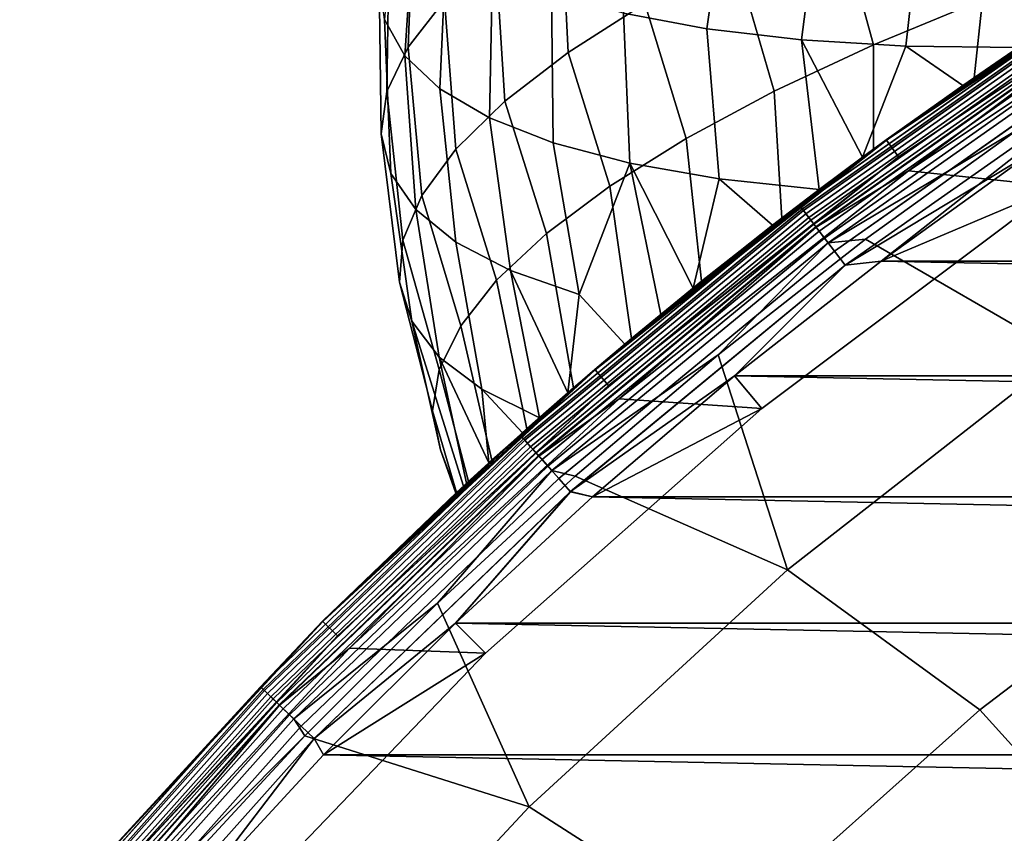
# Model space of a CAD drawing. Header units: metres. Extents: x -25 to 132, y -25 to 47.
# Tile 18 of 153: x -19.28 to -14.07, y 16.55 to 20.86. Entities that reach past the tile are written whole.
import ezdxf

# ---------------------------------------------------------------- set-up
doc = ezdxf.new("R2010")
doc.units = ezdxf.units.M
doc.layers.add('solid_12_061_031_XXX', color=7, linetype='CONTINUOUS')

msp = doc.modelspace()

# ---------------------------------------------------------------- linework, layer by layer
at = {"layer": 'solid_12_061_031_XXX'}
for points in [[(-17.224779, 20.717628, 19.323416), (-17.192987, 21.531603, 19.369543), (-16.982191, 21.775356, 18.675365), (-17.032349, 20.963612, 18.609377)], [(-16.378595, 20.688799, 17.138041), (-16.416676, 21.473415, 17.273834), (-16.000452, 21.731422, 16.667553), (-15.97164, 20.948317, 16.520426)], [(-14.184635, 20.969456, 14.78697), (-14.762465, 20.730061, 15.221995), (-14.961014, 21.46034, 15.440092), (-14.368839, 21.707024, 14.989661)], [(-17.243374, 20.670435, 22.284084), (-17.190704, 21.454414, 22.378952), (-17.28521, 21.641617, 21.675207), (-17.350897, 20.863569, 21.551371)], [(-16.085899, 20.89757, 25.020391), (-15.643435, 20.814127, 25.600473), (-15.532578, 21.591593, 25.657108), (-15.965546, 21.671604, 25.095095)], [(-15.643435, 20.814127, 25.600473), (-15.143264, 20.755243, 26.134884), (-15.042933, 21.535868, 26.173697), (-15.532578, 21.591593, 25.657108)], [(-17.337053, 20.481354, 20.057552), (-17.32556, 21.296623, 20.085741), (-17.192987, 21.531603, 19.369543), (-17.224779, 20.717628, 19.323416)], [(-15.143264, 20.755243, 26.134884), (-14.590971, 20.721573, 26.617659), (-14.502245, 21.505072, 26.638916), (-15.042933, 21.535868, 26.173697)], [(-16.713554, 20.430876, 17.798107), (-16.761953, 21.216501, 17.923578), (-16.416676, 21.473415, 17.273834), (-16.378595, 20.688799, 17.138041)], [(-14.590971, 20.721573, 26.617659), (-13.996066, 20.714973, 27.041235), (-13.916736, 21.499556, 27.047413), (-14.502245, 21.505072, 26.638916)], [(-17.057053, 20.495895, 23.005575), (-17.021225, 21.284622, 23.072983), (-17.190704, 21.454414, 22.378952), (-17.243374, 20.670435, 22.284084)], [(-14.762465, 20.730061, 15.221995), (-15.287607, 20.483698, 15.715935), (-15.497313, 21.206474, 15.952289), (-14.961014, 21.46034, 15.440092)], [(-13.024591, 21.339167, 14.160513), (-13.062479, 21.315994, 0.5), (-14.694647, 20.225412, 0.5), (-13.645936, 20.947277, 14.451343)], [(-13.583966, 20.976072, 0.402455), (-14.694647, 20.225412, 0.5), (-13.062479, 21.315994, 0.5)], [(-13.996066, 20.714973, 27.041235), (-14.289082, 20.51395, 26.838673), (-14.694647, 20.225412, 99), (-13.062479, 21.315994, 99)], [(-13.584029, 20.976168, 99.09697), (-13.062479, 21.315994, 99), (-14.694647, 20.225412, 99)], [(-13.061553, 21.314497, 100.201744), (-14.693605, 20.223993, 100.201744), (-14.629446, 20.135723, 112.706161), (-13.004513, 21.221468, 112.706161)], [(-13.584733, 20.977255, 100.149643), (-14.693605, 20.223993, 100.201744), (-13.061553, 21.314497, 100.201744)], [(-17.367889, 20.257483, 20.803419), (-17.378397, 21.073095, 20.815792), (-17.32556, 21.296623, 20.085741), (-17.337053, 20.481354, 20.057552)], [(-16.794058, 20.341942, 23.707619), (-16.778662, 21.134136, 23.749556), (-17.021225, 21.284622, 23.072983), (-17.057053, 20.495895, 23.005575)], [(-16.972704, 20.177481, 18.49312), (-17.032349, 20.963612, 18.609377), (-16.761953, 21.216501, 17.923578), (-16.713554, 20.430876, 17.798107)], [(-13.519573, 20.876637, 112.919861), (-13.004513, 21.221468, 112.706161), (-14.629446, 20.135723, 112.706161)], [(-15.287607, 20.483698, 15.715935), (-15.754363, 20.233038, 16.263432), (-15.97164, 20.948317, 16.520426), (-15.497313, 21.206474, 15.952289)], [(-16.457392, 20.210329, 24.382204), (-16.465723, 21.004637, 24.401115), (-16.778662, 21.134136, 23.749556), (-16.794058, 20.341942, 23.707619)], [(-13.788831, 19.979053, 100), (-14.576034, 20.061832, 100), (-12.9598, 21.142126, 100), (-12.138925, 21.022129, 100)], [(-13.507702, 20.858305, 100.006836), (-12.9598, 21.142126, 100), (-14.576034, 20.061832, 100)], [(-17.316936, 20.048567, 21.552515), (-17.350897, 20.863569, 21.551371), (-17.378397, 21.073095, 20.815792), (-17.367889, 20.257483, 20.803419)], [(-16.050892, 20.102558, 25.021637), (-16.085899, 20.89757, 25.020391), (-16.465723, 21.004637, 24.401115), (-16.457392, 20.210329, 24.382204)], [(-17.153097, 19.931494, 19.215172), (-17.224779, 20.717628, 19.323416), (-17.032349, 20.963612, 18.609377), (-16.972704, 20.177481, 18.49312)], [(-13.584733, 20.977255, 100.149643), (-15.150666, 19.875803, 100.149643), (-14.693605, 20.223993, 100.201744)], [(-13.573972, 20.960638, 100.100967), (-15.138664, 19.860058, 100.100967), (-15.150666, 19.875803, 100.149643), (-13.584733, 20.977255, 100.149643)], [(-13.584029, 20.976168, 99.09697), (-14.694647, 20.225412, 99), (-15.14988, 19.874773, 99.09697)], [(-13.584029, 20.976168, 99.09697), (-15.14988, 19.874773, 99.09697), (-15.132676, 19.852201, 99.190887), (-13.568603, 20.952347, 99.190887)], [(-15.149811, 19.874681, 0.402455), (-14.694647, 20.225412, 0.5), (-13.583966, 20.976072, 0.402455)], [(-15.149811, 19.874681, 0.402455), (-13.583966, 20.976072, 0.402455), (-13.56848, 20.952158, 0.308568), (-15.13254, 19.852022, 0.308568)], [(-13.556689, 20.93395, 100.05912), (-15.119389, 19.834772, 100.05912), (-15.138664, 19.860058, 100.100967), (-13.573972, 20.960638, 100.100967)], [(-13.568603, 20.952347, 99.190887), (-15.132676, 19.852201, 99.190887), (-15.104684, 19.815479, 99.277458), (-13.543504, 20.913589, 99.277458)], [(-15.13254, 19.852022, 0.308568), (-13.56848, 20.952158, 0.308568), (-13.543325, 20.913315, 0.222052), (-15.104486, 19.81522, 0.222052)], [(-14.184635, 20.969456, 14.78697), (-14.229602, 20.555254, 14.817944), (-14.762592, 20.175873, 15.252892), (-14.762465, 20.730061, 15.221995)], [(-14.184635, 20.969456, 14.78697), (-13.645936, 20.947277, 14.451343), (-14.229602, 20.555254, 14.817944)], [(-15.754363, 20.233038, 16.263432), (-16.157673, 19.980803, 16.858549), (-16.378595, 20.688799, 17.138041), (-15.97164, 20.948317, 16.520426)], [(-15.579195, 20.019859, 25.618624), (-15.643435, 20.814127, 25.600473), (-16.085899, 20.89757, 25.020391), (-16.050892, 20.102558, 25.021637)], [(-13.534079, 20.899036, 100.027008), (-15.094172, 19.801689, 100.027008), (-15.119389, 19.834772, 100.05912), (-13.556689, 20.93395, 100.05912)], [(-13.543504, 20.913589, 99.277458), (-15.104684, 19.815479, 99.277458), (-15.066982, 19.76602, 99.353348), (-13.509698, 20.861387, 99.353348)], [(-15.104486, 19.81522, 0.222052), (-13.543325, 20.913315, 0.222052), (-13.509472, 20.861038, 0.146238), (-15.06673, 19.765688, 0.146238)], [(-13.507702, 20.858305, 100.006836), (-15.064755, 19.763098, 100.006836), (-15.094172, 19.801689, 100.027008), (-13.534079, 20.899036, 100.027008)], [(-14.229602, 20.555254, 14.817944), (-13.645936, 20.947277, 14.451343), (-14.694647, 20.225412, 0.5)], [(-17.184776, 19.856987, 22.296303), (-17.243374, 20.670435, 22.284084), (-17.350897, 20.863569, 21.551371), (-17.316936, 20.048567, 21.552515)], [(-13.519573, 20.876637, 112.919861), (-14.629446, 20.135723, 112.706161), (-15.077995, 19.780468, 112.919861)], [(-13.519573, 20.876637, 112.919861), (-15.077995, 19.780468, 112.919861), (-15.0491, 19.742561, 113.129547), (-13.493665, 20.83663, 113.129547)], [(-13.509698, 20.861387, 99.353348), (-15.066982, 19.76602, 99.353348), (-15.021022, 19.705727, 99.415627), (-13.468489, 20.797752, 99.415627)], [(-15.06673, 19.765688, 0.146238), (-13.509472, 20.861038, 0.146238), (-13.468223, 20.797342, 0.084047), (-15.020725, 19.705336, 0.084047)], [(-13.507702, 20.858305, 100.006836), (-14.576034, 20.061832, 100), (-15.064755, 19.763098, 100.006836)], [(-15.643435, 20.814127, 25.600473), (-15.579195, 20.019859, 25.618624), (-15.049692, 19.962635, 26.164116), (-15.143264, 20.755243, 26.134884)], [(-13.493665, 20.83663, 113.129547), (-15.0491, 19.742561, 113.129547), (-15.002326, 19.681198, 113.330261), (-13.451725, 20.771868, 113.330261)], [(-13.468489, 20.797752, 99.415627), (-15.021022, 19.705727, 99.415627), (-14.968574, 19.636921, 99.461899), (-13.421461, 20.725134, 99.461899)], [(-15.020725, 19.705336, 0.084047), (-13.468223, 20.797342, 0.084047), (-13.421165, 20.724678, 0.037873), (-14.968244, 19.636488, 0.037873)], [(-15.143264, 20.755243, 26.134884), (-15.049692, 19.962635, 26.164116), (-14.820028, 20.133722, 26.393354)], [(-15.143264, 20.755243, 26.134884), (-14.820028, 20.133722, 26.393354), (-14.590971, 20.721573, 26.617659)], [(-13.451725, 20.771868, 113.330261), (-15.002326, 19.681198, 113.330261), (-13.998333, 20.280111, 113.5177)], [(-17.252684, 19.695717, 19.956051), (-17.337053, 20.481354, 20.057552), (-17.224779, 20.717628, 19.323416), (-17.153097, 19.931494, 19.215172)], [(-16.157673, 19.980803, 16.858549), (-16.49316, 19.729725, 17.494829), (-16.713554, 20.430876, 17.798107), (-16.378595, 20.688799, 17.138041)], [(-14.762465, 20.730061, 15.221995), (-14.762592, 20.175873, 15.252892), (-15.247394, 19.812042, 15.755552), (-15.287607, 20.483698, 15.715935)], [(-13.421461, 20.725134, 99.461899), (-14.968574, 19.636921, 99.461899), (-14.911657, 19.562252, 99.490395), (-13.370427, 20.64633, 99.490395)], [(-14.968244, 19.636488, 0.037873), (-13.421165, 20.724678, 0.037873), (-13.370113, 20.645844, 0.009493), (-14.911306, 19.561792, 0.009493)], [(-14.590971, 20.721573, 26.617659), (-14.820028, 20.133722, 26.393354), (-14.289082, 20.51395, 26.838673)], [(-14.590971, 20.721573, 26.617659), (-14.289082, 20.51395, 26.838673), (-13.996066, 20.714973, 27.041235)], [(-16.972914, 19.684927, 23.0263), (-17.057053, 20.495895, 23.005575), (-17.243374, 20.670435, 22.284084), (-17.184776, 19.856987, 22.296303)], [(-13.370427, 20.64633, 99.490395), (-14.911657, 19.562252, 99.490395), (-13.920021, 20.161425, 99.5)], [(-14.911306, 19.561792, 0.009493), (-13.370113, 20.645844, 0.009493), (-14.720739, 19.584429)], [(-13.370113, 20.645844, 0.009493), (-13.920022, 20.161423), (-14.720739, 19.584429)], [(-14.229602, 20.555254, 14.817944), (-14.694647, 20.225412, 0.5), (-16.236217, 19.010136, 0.5), (-14.762592, 20.175873, 15.252892)], [(-17.27033, 19.47283, 20.707331), (-17.367889, 20.257483, 20.803419), (-17.337053, 20.481354, 20.057552), (-17.252684, 19.695717, 19.956051)], [(-16.683765, 19.534349, 23.73419), (-16.794058, 20.341942, 23.707619), (-17.057053, 20.495895, 23.005575), (-16.972914, 19.684927, 23.0263)], [(-15.287607, 20.483698, 15.715935), (-15.247394, 19.812042, 15.755552), (-15.672863, 19.477201, 16.312145), (-15.754363, 20.233038, 16.263432)], [(-14.289082, 20.51395, 26.838673), (-14.820028, 20.133722, 26.393354), (-14.694647, 20.225412, 99)], [(-16.49316, 19.729725, 17.494829), (-16.757187, 19.482529, 18.165373), (-16.972704, 20.177481, 18.49312), (-16.713554, 20.430876, 17.798107)], [(-16.320625, 19.406969, 24.4119), (-16.457392, 20.210329, 24.382204), (-16.794058, 20.341942, 23.707619), (-16.683765, 19.534349, 23.73419)], [(-15.002326, 19.681198, 113.330261), (-14.803583, 19.700003, 113.5177), (-13.998333, 20.280111, 113.5177)], [(-13.998333, 20.280111, 113.5177), (-14.803583, 19.700003, 113.5177), (-13.755088, 19.092682, 115.090927)], [(-17.205835, 19.265366, 21.460464), (-17.316936, 20.048567, 21.552515), (-17.367889, 20.257483, 20.803419), (-17.27033, 19.47283, 20.707331)], [(-15.149811, 19.874681, 0.402455), (-16.236217, 19.010136, 0.5), (-14.694647, 20.225412, 0.5)], [(-15.888072, 19.302052, 25.049704), (-16.078909, 19.143372, 24.708183), (-16.236217, 19.010136, 99), (-14.694647, 20.225412, 99)], [(-15.14988, 19.874773, 99.09697), (-14.694647, 20.225412, 99), (-16.236217, 19.010136, 99)], [(-14.693605, 20.223993, 100.201744), (-16.235067, 19.008802, 100.201744), (-16.164192, 18.925829, 112.706161), (-14.629446, 20.135723, 112.706161)], [(-15.150666, 19.875803, 100.149643), (-16.235067, 19.008802, 100.201744), (-14.693605, 20.223993, 100.201744)], [(-15.754363, 20.233038, 16.263432), (-15.672863, 19.477201, 16.312145), (-16.042385, 19.17399, 16.923611), (-16.157673, 19.980803, 16.858549)], [(-15.717278, 19.441378, 25.321136), (-15.888072, 19.302052, 25.049704), (-14.694647, 20.225412, 99)], [(-15.295985, 19.774551, 25.887508), (-15.717278, 19.441378, 25.321136), (-14.694647, 20.225412, 99)], [(-15.049692, 19.962635, 26.164116), (-15.295985, 19.774551, 25.887508), (-14.694647, 20.225412, 99)], [(-14.820028, 20.133722, 26.393354), (-15.049692, 19.962635, 26.164116), (-14.694647, 20.225412, 99)], [(-16.757187, 19.482529, 18.165373), (-16.94689, 19.241896, 18.862906), (-17.153097, 19.931494, 19.215172), (-16.972704, 20.177481, 18.49312)], [(-16.320625, 19.406969, 24.4119), (-16.050892, 20.102558, 25.021637), (-16.457392, 20.210329, 24.382204)], [(-15.247394, 19.812042, 15.755552), (-14.762592, 20.175873, 15.252892), (-16.236217, 19.010136, 0.5)], [(-15.077995, 19.780468, 112.919861), (-14.629446, 20.135723, 112.706161), (-16.164192, 18.925829, 112.706161)], [(-14.911657, 19.562252, 99.490395), (-14.720739, 19.584429, 99.5), (-13.920021, 20.161425, 99.5)], [(-13.788633, 19.979187, 99.5), (-13.920021, 20.161425, 99.5), (-14.720739, 19.584429, 99.5)], [(-14.720739, 19.584429), (-13.920022, 20.161423), (14.720634, 19.584507)], [(-16.050892, 20.102558, 25.021637), (-16.320625, 19.406969, 24.4119), (-16.078909, 19.143372, 24.708183), (-15.888072, 19.302052, 25.049704)], [(-16.050892, 20.102558, 25.021637), (-15.888072, 19.302052, 25.049704), (-15.717278, 19.441378, 25.321136)], [(-16.050892, 20.102558, 25.021637), (-15.717278, 19.441378, 25.321136), (-15.579195, 20.019859, 25.618624)], [(-17.059931, 19.075687, 22.206886), (-17.184776, 19.856987, 22.296303), (-17.316936, 20.048567, 21.552515), (-17.205835, 19.265366, 21.460464)], [(-15.353767, 18.802773, 100), (-16.107927, 18.854105, 100), (-14.576034, 20.061832, 100), (-13.788831, 19.979053, 100)], [(-15.064755, 19.763098, 100.006836), (-14.576034, 20.061832, 100), (-16.107927, 18.854105, 100)], [(-15.579195, 20.019859, 25.618624), (-15.717278, 19.441378, 25.321136), (-15.295985, 19.774551, 25.887508)], [(-15.579195, 20.019859, 25.618624), (-15.295985, 19.774551, 25.887508), (-15.049692, 19.962635, 26.164116)], [(-16.157673, 19.980803, 16.858549), (-16.042385, 19.17399, 16.923611), (-16.349442, 18.912846, 17.572321), (-16.49316, 19.729725, 17.494829)], [(-15.353622, 18.802893, 99.5), (-13.788633, 19.979187, 99.5), (-14.720739, 19.584429, 99.5), (-15.497552, 18.975664, 99.5)], [(-15.353767, 18.802773, 100), (-13.788831, 19.979053, 100), (-13.788633, 19.979187, 99.5), (-15.353622, 18.802893, 99.5)], [(-16.94689, 19.241896, 18.862906), (-17.060211, 19.010437, 19.579865), (-17.252684, 19.695717, 19.956051), (-17.153097, 19.931494, 19.215172)], [(-16.83428, 18.905952, 22.938105), (-16.972914, 19.684927, 23.0263), (-17.184776, 19.856987, 22.296303), (-17.059931, 19.075687, 22.206886)], [(-15.150666, 19.875803, 100.149643), (-16.627689, 18.657711, 100.149643), (-16.235067, 19.008802, 100.201744)], [(-15.138664, 19.860058, 100.100967), (-16.614517, 18.642931, 100.100967), (-16.627689, 18.657711, 100.149643), (-15.150666, 19.875803, 100.149643)], [(-15.14988, 19.874773, 99.09697), (-16.236217, 19.010136, 99), (-16.626827, 18.656744, 99.09697)], [(-15.14988, 19.874773, 99.09697), (-16.626827, 18.656744, 99.09697), (-16.607944, 18.635557, 99.190887), (-15.132676, 19.852201, 99.190887)], [(-16.626751, 18.656658, 0.402455), (-16.236217, 19.010136, 0.5), (-15.149811, 19.874681, 0.402455)], [(-16.626751, 18.656658, 0.402455), (-15.149811, 19.874681, 0.402455), (-15.13254, 19.852022, 0.308568), (-16.607796, 18.635389, 0.308568)], [(-15.119389, 19.834772, 100.05912), (-16.593363, 18.619194, 100.05912), (-16.614517, 18.642931, 100.100967), (-15.138664, 19.860058, 100.100967)], [(-15.132676, 19.852201, 99.190887), (-16.607944, 18.635557, 99.190887), (-16.577223, 18.601086, 99.277458), (-15.104684, 19.815479, 99.277458)], [(-16.607796, 18.635389, 0.308568), (-15.13254, 19.852022, 0.308568), (-15.104486, 19.81522, 0.222052), (-16.577005, 18.600842, 0.222052)], [(-15.094172, 19.801689, 100.027008), (-16.565687, 18.58814, 100.027008), (-16.593363, 18.619194, 100.05912), (-15.119389, 19.834772, 100.05912)], [(-15.104684, 19.815479, 99.277458), (-16.577223, 18.601086, 99.277458), (-16.535847, 18.554655, 99.353348), (-15.066982, 19.76602, 99.353348)], [(-16.577005, 18.600842, 0.222052), (-15.104486, 19.81522, 0.222052), (-15.06673, 19.765688, 0.146238), (-16.53557, 18.554344, 0.146238)], [(-15.672863, 19.477201, 16.312145), (-15.247394, 19.812042, 15.755552), (-16.236217, 19.010136, 0.5)], [(-15.064755, 19.763098, 100.006836), (-16.533401, 18.551914, 100.006836), (-16.565687, 18.58814, 100.027008), (-15.094172, 19.801689, 100.027008)], [(-15.077995, 19.780468, 112.919861), (-16.164192, 18.925829, 112.706161), (-16.547934, 18.568218, 112.919861)], [(-15.077995, 19.780468, 112.919861), (-16.547934, 18.568218, 112.919861), (-16.516222, 18.532635, 113.129547), (-15.0491, 19.742561, 113.129547)], [(-15.066982, 19.76602, 99.353348), (-16.535847, 18.554655, 99.353348), (-16.485405, 18.498056, 99.415627), (-15.021022, 19.705727, 99.415627)], [(-16.53557, 18.554344, 0.146238), (-15.06673, 19.765688, 0.146238), (-15.020725, 19.705336, 0.084047), (-16.485081, 18.497692, 0.084047)], [(-15.064755, 19.763098, 100.006836), (-16.107927, 18.854105, 100), (-16.533401, 18.551914, 100.006836)], [(-16.49316, 19.729725, 17.494829), (-16.349442, 18.912846, 17.572321), (-16.596508, 18.696415, 18.259504), (-16.757187, 19.482529, 18.165373)], [(-15.0491, 19.742561, 113.129547), (-16.516222, 18.532635, 113.129547), (-16.464888, 18.475033, 113.330261), (-15.002326, 19.681198, 113.330261)], [(-15.021022, 19.705727, 99.415627), (-16.485405, 18.498056, 99.415627), (-16.427845, 18.433468, 99.461899), (-14.968574, 19.636921, 99.461899)], [(-16.485081, 18.497692, 0.084047), (-15.020725, 19.705336, 0.084047), (-14.968244, 19.636488, 0.037873), (-16.427483, 18.433062, 0.037873)], [(-14.803583, 19.700003, 113.5177), (-15.584824, 19.087942, 113.5177), (-15.216675, 17.949533, 115.090927), (-13.755088, 19.092682, 115.090927)], [(-15.002326, 19.681198, 113.330261), (-15.584824, 19.087942, 113.5177), (-14.803583, 19.700003, 113.5177)], [(-17.060211, 19.010437, 19.579865), (-17.095922, 18.790661, 20.308472), (-17.27033, 19.47283, 20.707331), (-17.252684, 19.695717, 19.956051)], [(-16.972914, 19.684927, 23.0263), (-16.83428, 18.905952, 22.938105), (-16.530653, 18.754667, 23.644419), (-16.683765, 19.534349, 23.73419)], [(-15.002326, 19.681198, 113.330261), (-16.464888, 18.475033, 113.330261), (-15.584824, 19.087942, 113.5177)], [(-14.968574, 19.636921, 99.461899), (-16.427845, 18.433468, 99.461899), (-16.365379, 18.363377, 99.490395), (-14.911657, 19.562252, 99.490395)], [(-16.427483, 18.433062, 0.037873), (-14.968244, 19.636488, 0.037873), (-14.911306, 19.561792, 0.009493), (-16.364994, 18.362946, 0.009493)], [(-14.911657, 19.562252, 99.490395), (-16.365379, 18.363377, 99.490395), (-15.497552, 18.975664, 99.5)], [(-16.364994, 18.362946, 0.009493), (-14.911306, 19.561792, 0.009493), (-15.497552, 18.975664), (-16.249197, 18.336126)], [(-14.911657, 19.562252, 99.490395), (-15.497552, 18.975664, 99.5), (-14.720739, 19.584429, 99.5)], [(-15.497552, 18.975664), (-14.720739, 19.584429), (15.49745, 18.975748)], [(-14.911306, 19.561792, 0.009493), (-14.720739, 19.584429), (-15.497552, 18.975664)], [(-14.720739, 19.584429), (14.720634, 19.584507), (15.49745, 18.975748)], [(-16.683765, 19.534349, 23.73419), (-16.530653, 18.754667, 23.644419), (-16.379887, 18.886484, 24.052135)], [(-16.683765, 19.534349, 23.73419), (-16.379887, 18.886484, 24.052135), (-16.320625, 19.406969, 24.4119)], [(-17.095922, 18.790661, 20.308472), (-17.053635, 18.584951, 21.040823), (-17.205835, 19.265366, 21.460464), (-17.27033, 19.47283, 20.707331)], [(-16.757187, 19.482529, 18.165373), (-16.596508, 18.696415, 18.259504), (-16.781631, 18.53043, 18.968216), (-16.94689, 19.241896, 18.862906)], [(-16.042385, 19.17399, 16.923611), (-15.672863, 19.477201, 16.312145), (-16.236217, 19.010136, 0.5)], [(-16.320625, 19.406969, 24.4119), (-16.379887, 18.886484, 24.052135), (-16.078909, 19.143372, 24.708183)], [(-17.205835, 19.265366, 21.460464), (-17.053635, 18.584951, 21.040823), (-16.972925, 18.355375, 21.181009), (-16.932703, 18.392487, 21.769579)], [(-17.059931, 19.075687, 22.206886), (-17.205835, 19.265366, 21.460464), (-16.932703, 18.392487, 21.769579), (-16.916107, 18.407751, 21.920216)], [(-16.94689, 19.241896, 18.862906), (-16.781631, 18.53043, 18.968216), (-16.90596, 18.41707, 19.698555), (-17.060211, 19.010437, 19.579865)], [(-16.042385, 19.17399, 16.923611), (-16.236217, 19.010136, 0.5), (-17.677687, 17.677652, 0.5), (-16.349442, 18.912846, 17.572321)], [(-16.078909, 19.143372, 24.708183), (-16.379887, 18.886484, 24.052135), (-16.236217, 19.010136, 99)], [(-17.059931, 19.075687, 22.206886), (-16.916107, 18.407751, 21.920216), (-16.798285, 18.515335, 22.651243)], [(-17.059931, 19.075687, 22.206886), (-16.798285, 18.515335, 22.651243), (-16.83428, 18.905952, 22.938105)], [(-16.464888, 18.475033, 113.330261), (-16.340782, 18.44492, 113.5177), (-15.584824, 19.087942, 113.5177)], [(-15.584824, 19.087942, 113.5177), (-16.340782, 18.44492, 113.5177), (-15.216675, 17.949533, 115.090927)], [(-15.216675, 17.949533, 115.090927), (-14.199571, 17.208406, 116.600075), (-12.777447, 18.289175, 116.600075), (-13.755088, 19.092682, 115.090927)], [(-16.626751, 18.656658, 0.402455), (-17.677687, 17.677652, 0.5), (-16.236217, 19.010136, 0.5)], [(-16.972925, 18.355375, 21.181009), (-17.677687, 17.677652, 0.5), (-17.677687, 17.677652, 99), (-16.236217, 19.010136, 99)], [(-16.626827, 18.656744, 99.09697), (-16.236217, 19.010136, 99), (-17.677687, 17.677652, 99)], [(-16.235067, 19.008802, 100.201744), (-17.676435, 17.676414, 100.201744), (-17.59927, 17.599255, 112.706161), (-16.164192, 18.925829, 112.706161)], [(-16.627689, 18.657711, 100.149643), (-17.676435, 17.676414, 100.201744), (-16.235067, 19.008802, 100.201744)], [(-17.060211, 19.010437, 19.579865), (-16.90596, 18.41707, 19.698555), (-16.969696, 18.35836, 20.436592), (-17.095922, 18.790661, 20.308472)], [(-16.932703, 18.392487, 21.769579), (-16.972925, 18.355375, 21.181009), (-16.236217, 19.010136, 99)], [(-16.916107, 18.407751, 21.920216), (-16.932703, 18.392487, 21.769579), (-16.236217, 19.010136, 99)], [(-16.798285, 18.515335, 22.651243), (-16.916107, 18.407751, 21.920216), (-16.236217, 19.010136, 99)], [(-16.620058, 18.675484, 23.363956), (-16.798285, 18.515335, 22.651243), (-16.236217, 19.010136, 99)], [(-16.530653, 18.754667, 23.644419), (-16.620058, 18.675484, 23.363956), (-16.236217, 19.010136, 99)], [(-16.379887, 18.886484, 24.052135), (-16.530653, 18.754667, 23.644419), (-16.236217, 19.010136, 99)], [(-16.365379, 18.363377, 99.490395), (-16.249197, 18.336126, 99.5), (-15.497552, 18.975664, 99.5)], [(-15.353622, 18.802893, 99.5), (-15.497552, 18.975664, 99.5), (-16.249197, 18.336126, 99.5)], [(-16.249197, 18.336126), (-15.497552, 18.975664), (16.249098, 18.336214)], [(-15.497552, 18.975664), (15.49745, 18.975748), (16.249098, 18.336214)], [(-16.547934, 18.568218, 112.919861), (-16.164192, 18.925829, 112.706161), (-17.59927, 17.599255, 112.706161)], [(-16.596508, 18.696415, 18.259504), (-16.349442, 18.912846, 17.572321), (-17.677687, 17.677652, 0.5)], [(-16.83428, 18.905952, 22.938105), (-16.798285, 18.515335, 22.651243), (-16.620058, 18.675484, 23.363956)], [(-16.83428, 18.905952, 22.938105), (-16.620058, 18.675484, 23.363956), (-16.530653, 18.754667, 23.644419)], [(-16.815134, 17.50849, 100), (-17.535172, 17.534502, 100), (-16.107927, 18.854105, 100), (-15.353767, 18.802773, 100)], [(-16.533401, 18.551914, 100.006836), (-16.107927, 18.854105, 100), (-17.535172, 17.534502, 100)], [(-17.095922, 18.790661, 20.308472), (-16.969696, 18.35836, 20.436592), (-17.053635, 18.584951, 21.040823)], [(-16.815075, 17.508543, 99.5), (-15.353622, 18.802893, 99.5), (-16.249197, 18.336126, 99.5), (-16.974464, 17.666845, 99.5)], [(-16.815134, 17.50849, 100), (-15.353767, 18.802773, 100), (-15.353622, 18.802893, 99.5), (-16.815075, 17.508543, 99.5)], [(-16.627689, 18.657711, 100.149643), (-18.007133, 17.33013, 100.149643), (-17.676435, 17.676414, 100.201744)], [(-16.614517, 18.642931, 100.100967), (-17.992868, 17.316401, 100.100967), (-18.007133, 17.33013, 100.149643), (-16.627689, 18.657711, 100.149643)], [(-16.626827, 18.656744, 99.09697), (-17.677687, 17.677652, 99), (-18.006201, 17.329229, 99.09697)], [(-16.626827, 18.656744, 99.09697), (-18.006201, 17.329229, 99.09697), (-17.985752, 17.309551, 99.190887), (-16.607944, 18.635557, 99.190887)], [(-18.006117, 17.329151, 0.402455), (-17.677687, 17.677652, 0.5), (-16.626751, 18.656658, 0.402455)], [(-18.006117, 17.329151, 0.402455), (-16.626751, 18.656658, 0.402455), (-16.607796, 18.635389, 0.308568), (-17.98559, 17.309395, 0.308568)], [(-16.781631, 18.53043, 18.968216), (-16.596508, 18.696415, 18.259504), (-17.677687, 17.677652, 0.5)], [(-16.593363, 18.619194, 100.05912), (-17.969959, 17.294352, 100.05912), (-17.992868, 17.316401, 100.100967), (-16.614517, 18.642931, 100.100967)], [(-16.607944, 18.635557, 99.190887), (-17.985752, 17.309551, 99.190887), (-17.952482, 17.277531, 99.277458), (-16.577223, 18.601086, 99.277458)], [(-17.98559, 17.309395, 0.308568), (-16.607796, 18.635389, 0.308568), (-16.577005, 18.600842, 0.222052), (-17.952246, 17.277304, 0.222052)], [(-16.565687, 18.58814, 100.027008), (-17.939989, 17.265509, 100.027008), (-17.969959, 17.294352, 100.05912), (-16.593363, 18.619194, 100.05912)], [(-16.577223, 18.601086, 99.277458), (-17.952482, 17.277531, 99.277458), (-17.907671, 17.234406, 99.353348), (-16.535847, 18.554655, 99.353348)], [(-17.952246, 17.277304, 0.222052), (-16.577005, 18.600842, 0.222052), (-16.53557, 18.554344, 0.146238), (-17.907372, 17.234118, 0.146238)], [(-16.533401, 18.551914, 100.006836), (-17.905025, 17.231859, 100.006836), (-17.939989, 17.265509, 100.027008), (-16.565687, 18.58814, 100.027008)], [(-16.547934, 18.568218, 112.919861), (-17.59927, 17.599255, 112.706161), (-17.920761, 17.247004, 112.919861)], [(-16.547934, 18.568218, 112.919861), (-17.920761, 17.247004, 112.919861), (-17.886419, 17.213951, 113.129547), (-16.516222, 18.532635, 113.129547)], [(-16.535847, 18.554655, 99.353348), (-17.907671, 17.234406, 99.353348), (-17.853046, 17.181835, 99.415627), (-16.485405, 18.498056, 99.415627)], [(-17.907372, 17.234118, 0.146238), (-16.53557, 18.554344, 0.146238), (-16.485081, 18.497692, 0.084047), (-17.852694, 17.181496, 0.084047)], [(-16.533401, 18.551914, 100.006836), (-17.535172, 17.534502, 100), (-17.905025, 17.231859, 100.006836)], [(-17.053635, 18.584951, 21.040823), (-16.969696, 18.35836, 20.436592), (-16.972925, 18.355375, 21.181009)], [(-16.516222, 18.532635, 113.129547), (-17.886419, 17.213951, 113.129547), (-17.830826, 17.16045, 113.330261), (-16.464888, 18.475033, 113.330261)], [(-16.90596, 18.41707, 19.698555), (-16.781631, 18.53043, 18.968216), (-17.677687, 17.677652, 0.5)], [(-16.485405, 18.498056, 99.415627), (-17.853046, 17.181835, 99.415627), (-17.79071, 17.121841, 99.461899), (-16.427845, 18.433468, 99.461899)], [(-17.852694, 17.181496, 0.084047), (-16.485081, 18.497692, 0.084047), (-16.427483, 18.433062, 0.037873), (-17.790318, 17.121464, 0.037873)], [(-16.464888, 18.475033, 113.330261), (-17.830826, 17.16045, 113.330261), (-17.070234, 17.771982, 113.5177)], [(-16.464888, 18.475033, 113.330261), (-17.070234, 17.771982, 113.5177), (-16.340782, 18.44492, 113.5177)], [(-16.427845, 18.433468, 99.461899), (-17.79071, 17.121841, 99.461899), (-17.723063, 17.056738, 99.490395), (-16.365379, 18.363377, 99.490395)], [(-17.790318, 17.121464, 0.037873), (-16.427483, 18.433062, 0.037873), (-16.364994, 18.362946, 0.009493), (-17.722647, 17.056337, 0.009493)], [(-16.969696, 18.35836, 20.436592), (-16.90596, 18.41707, 19.698555), (-17.677687, 17.677652, 0.5)], [(-16.340782, 18.44492, 113.5177), (-17.070234, 17.771982, 113.5177), (-16.583647, 16.694777, 115.090927), (-15.216675, 17.949533, 115.090927)], [(-16.365379, 18.363377, 99.490395), (-17.723063, 17.056738, 99.490395), (-16.974464, 17.666845, 99.5)], [(-17.722647, 17.056337, 0.009493), (-16.364994, 18.362946, 0.009493), (-16.974464, 17.666845)], [(-16.972925, 18.355375, 21.181009), (-16.969696, 18.35836, 20.436592), (-17.677687, 17.677652, 0.5)], [(-16.365379, 18.363377, 99.490395), (-16.974464, 17.666845, 99.5), (-16.249197, 18.336126, 99.5)], [(-16.364994, 18.362946, 0.009493), (-16.249197, 18.336126), (-16.974464, 17.666845)], [(-16.974464, 17.666845), (-16.249197, 18.336126), (16.974369, 17.666937)], [(-16.249197, 18.336126), (16.249098, 18.336214), (16.974369, 17.666937)], [(-11.969447, 17.246155, 118.02565), (-12.777447, 18.289175, 116.600075), (-14.199571, 17.208406, 116.600075), (-13.314911, 16.229931, 118.02565)], [(-16.583647, 16.694777, 115.090927), (-15.530679, 16.017338, 116.600075), (-14.199571, 17.208406, 116.600075), (-15.216675, 17.949533, 115.090927)], [(-17.830826, 17.16045, 113.330261), (-17.771996, 17.070221, 113.5177), (-17.070234, 17.771982, 113.5177)], [(-17.070234, 17.771982, 113.5177), (-17.771996, 17.070221, 113.5177), (-16.583647, 16.694777, 115.090927)], [(-19.010166, 16.236181, 99), (-17.677687, 17.677652, 99), (-17.677687, 17.677652, 0.5), (-19.010166, 16.236181, 0.5)], [(-18.006117, 17.329151, 0.402455), (-19.010166, 16.236181, 0.5), (-17.677687, 17.677652, 0.5)], [(-18.006201, 17.329229, 99.09697), (-17.677687, 17.677652, 99), (-19.010166, 16.236181, 99)], [(-17.676435, 17.676414, 100.201744), (-19.008821, 16.235046, 100.201744), (-18.925835, 16.164183, 112.706161), (-17.59927, 17.599255, 112.706161)], [(-18.007133, 17.33013, 100.149643), (-19.008821, 16.235046, 100.201744), (-17.676435, 17.676414, 100.201744)], [(-17.723063, 17.056738, 99.490395), (-17.672186, 16.968904, 99.5), (-16.974464, 17.666845, 99.5)], [(-17.722647, 17.056337, 0.009493), (-16.974464, 17.666845), (-17.672186, 16.968904)], [(-16.815075, 17.508543, 99.5), (-16.974464, 17.666845, 99.5), (-17.672186, 16.968904, 99.5)], [(-17.672186, 16.968904), (-16.974464, 17.666845), (17.672096, 16.968998)], [(-16.974464, 17.666845), (16.974369, 17.666937), (17.672096, 16.968998)], [(-17.920761, 17.247004, 112.919861), (-17.59927, 17.599255, 112.706161), (-18.925835, 16.164183, 112.706161)], [(-18.17078, 16.096729, 100), (-18.859207, 16.101852, 100), (-17.535172, 17.534502, 100), (-16.815134, 17.50849, 100)], [(-17.905025, 17.231859, 100.006836), (-17.535172, 17.534502, 100), (-18.859207, 16.101852, 100)], [(-18.170853, 16.096632, 99.5), (-16.815075, 17.508543, 99.5), (-17.672186, 16.968904, 99.5), (-18.34124, 16.243425, 99.5)], [(-18.17078, 16.096729, 100), (-16.815134, 17.50849, 100), (-16.815075, 17.508543, 99.5), (-18.170853, 16.096632, 99.5)], [(-18.007133, 17.33013, 100.149643), (-19.280907, 15.900846, 100.149643), (-19.008821, 16.235046, 100.201744)], [(-17.992868, 17.316401, 100.100967), (-19.265631, 15.888249, 100.100967), (-19.280907, 15.900846, 100.149643), (-18.007133, 17.33013, 100.149643)], [(-18.006201, 17.329229, 99.09697), (-19.010166, 16.236181, 99), (-19.279905, 15.900022, 99.09697)], [(-18.006201, 17.329229, 99.09697), (-19.279905, 15.900022, 99.09697), (-19.258011, 15.881965, 99.190887), (-17.985752, 17.309551, 99.190887)], [(-19.279818, 15.899948, 0.402455), (-19.010166, 16.236181, 0.5), (-18.006117, 17.329151, 0.402455)], [(-19.279818, 15.899948, 0.402455), (-18.006117, 17.329151, 0.402455), (-17.98559, 17.309395, 0.308568), (-19.257837, 15.881822, 0.308568)], [(-17.969959, 17.294352, 100.05912), (-19.241102, 15.86802, 100.05912), (-19.265631, 15.888249, 100.100967), (-17.992868, 17.316401, 100.100967)], [(-17.985752, 17.309551, 99.190887), (-19.258011, 15.881965, 99.190887), (-19.222387, 15.852587, 99.277458), (-17.952482, 17.277531, 99.277458)], [(-19.257837, 15.881822, 0.308568), (-17.98559, 17.309395, 0.308568), (-17.952246, 17.277304, 0.222052), (-19.222136, 15.852379, 0.222052)], [(-17.939989, 17.265509, 100.027008), (-19.209011, 15.841555, 100.027008), (-19.241102, 15.86802, 100.05912), (-17.969959, 17.294352, 100.05912)], [(-17.952482, 17.277531, 99.277458), (-19.222387, 15.852587, 99.277458), (-19.174408, 15.813018, 99.353348), (-17.907671, 17.234406, 99.353348)], [(-19.222136, 15.852379, 0.222052), (-17.952246, 17.277304, 0.222052), (-17.907372, 17.234118, 0.146238), (-19.174088, 15.812753, 0.146238)], [(-17.905025, 17.231859, 100.006836), (-19.171574, 15.810681, 100.006836), (-19.209011, 15.841555, 100.027008), (-17.939989, 17.265509, 100.027008)], [(-17.920761, 17.247004, 112.919861), (-18.925835, 16.164183, 112.706161), (-19.188423, 15.824576, 112.919861)], [(-17.920761, 17.247004, 112.919861), (-19.188423, 15.824576, 112.919861), (-19.151651, 15.79425, 113.129547), (-17.886419, 17.213951, 113.129547)], [(-17.907671, 17.234406, 99.353348), (-19.174408, 15.813018, 99.353348), (-19.115919, 15.764782, 99.415627), (-17.853046, 17.181835, 99.415627)], [(-19.174088, 15.812753, 0.146238), (-17.907372, 17.234118, 0.146238), (-17.852694, 17.181496, 0.084047), (-19.115541, 15.764471, 0.084047)], [(-17.905025, 17.231859, 100.006836), (-18.859207, 16.101852, 100), (-19.171574, 15.810681, 100.006836)], [(-17.886419, 17.213951, 113.129547), (-19.151651, 15.79425, 113.129547), (-19.092127, 15.745161, 113.330261), (-17.830826, 17.16045, 113.330261)], [(-13.314911, 16.229931, 118.02565), (-14.199571, 17.208406, 116.600075), (-15.530679, 16.017338, 116.600075), (-14.574479, 15.109005, 118.02565)], [(-17.853046, 17.181835, 99.415627), (-19.115919, 15.764782, 99.415627), (-19.049173, 15.709737, 99.461899), (-17.79071, 17.121841, 99.461899)], [(-19.115541, 15.764471, 0.084047), (-17.852694, 17.181496, 0.084047), (-17.790318, 17.121464, 0.037873), (-19.048754, 15.709391, 0.037873)], [(-17.830826, 17.16045, 113.330261), (-19.092127, 15.745161, 113.330261), (-17.771996, 17.070221, 113.5177)], [(-17.79071, 17.121841, 99.461899), (-19.049173, 15.709737, 99.461899), (-18.97674, 15.650002, 99.490395), (-17.723063, 17.056738, 99.490395)], [(-19.048754, 15.709391, 0.037873), (-17.790318, 17.121464, 0.037873), (-17.722647, 17.056337, 0.009493), (-18.976294, 15.649634, 0.009493)], [(-19.092127, 15.745161, 113.330261), (-18.444929, 16.340773, 113.5177), (-17.771996, 17.070221, 113.5177)], [(-17.723063, 17.056738, 99.490395), (-18.97674, 15.650002, 99.490395), (-18.34124, 16.243425, 99.5), (-17.672186, 16.968904, 99.5)], [(-18.976294, 15.649634, 0.009493), (-17.722647, 17.056337, 0.009493), (-18.34124, 16.243425)], [(-17.771996, 17.070221, 113.5177), (-18.444929, 16.340773, 113.5177), (-17.847506, 15.336216, 115.090927), (-16.583647, 16.694777, 115.090927)], [(-17.722647, 17.056337, 0.009493), (-17.672186, 16.968904), (-18.34124, 16.243425)], [(-18.34124, 16.243425), (-17.672186, 16.968904), (18.341152, 16.243523)], [(-17.672186, 16.968904), (17.672096, 16.968998), (18.341152, 16.243523)], [(-17.847506, 15.336216, 115.090927), (-16.762239, 14.7236, 116.600075), (-15.530679, 16.017338, 116.600075), (-16.583647, 16.694777, 115.090927)]]:
    msp.add_3dface(points, dxfattribs=at)

doc.saveas('drawing.dxf')
